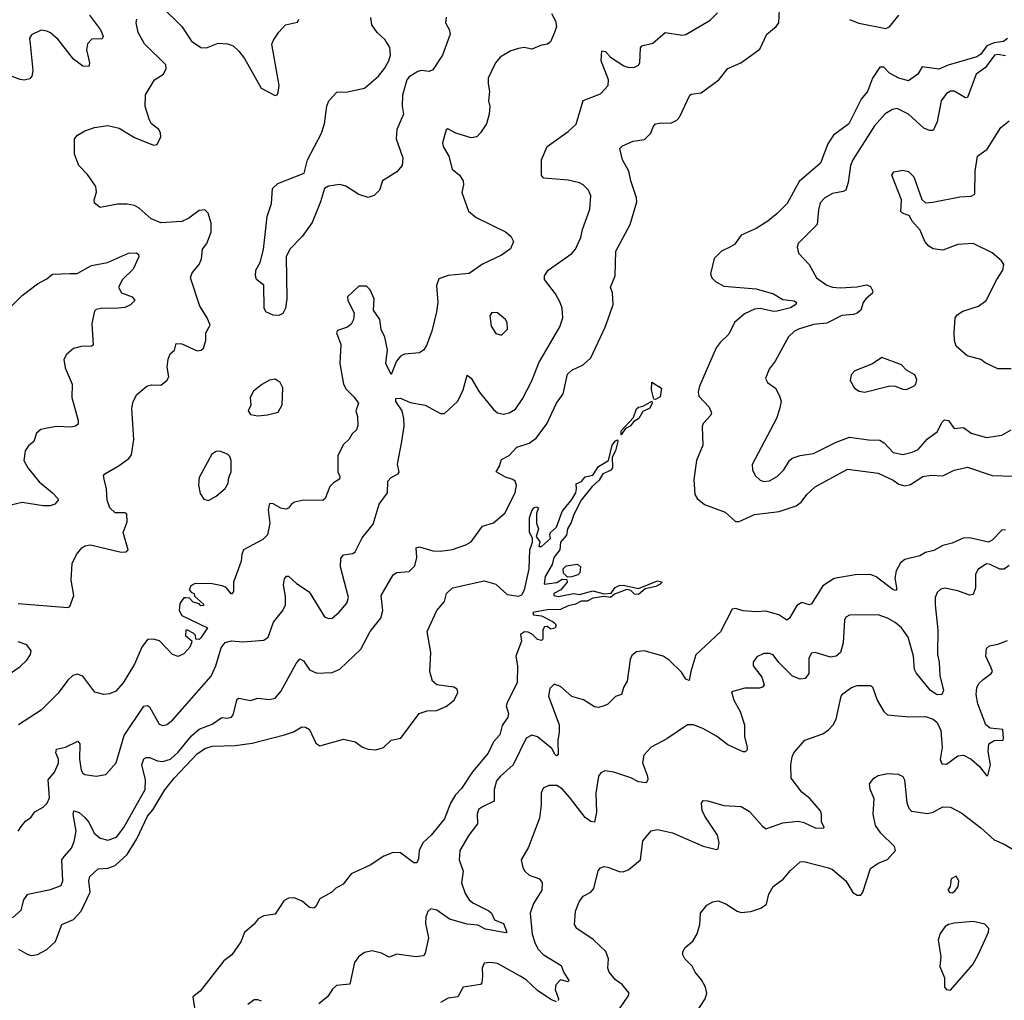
# Model space of a CAD drawing. Extents: x 2056909 to 2160450, y 827444 to 1016825.
# Tile 127 of 256: x 2114922 to 2120099, y 860257 to 865412. Entities that reach past the tile are written whole.
import ezdxf

# ---------------------------------------------------------------- set-up
doc = ezdxf.new("R2010")
doc.units = 0

msp = doc.modelspace()

# ---------------------------------------------------------------- linework, layer by layer
at = {"layer": '0CON10XD'}
for points in [[(2114885, 860690), (2114929.2, 860730.8), (2114944.5, 860785.5), (2114965.6, 860814.4), (2115085, 860838.5), (2115139.8, 860860.2), (2115149.5, 860885), (2115143.6, 860995), (2115156.5, 861013.5), (2115195, 861055.8), (2115208.7, 861091.3), (2115218.3, 861145), (2115203.8, 861235), (2115207.5, 861252.5), (2115235, 861243.8), (2115265, 861218.2), (2115285, 861193.3), (2115314.6, 861135), (2115345, 861108.2), (2115385, 861098.7), (2115431.1, 861115), (2115470.3, 861165), (2115581.8, 861365), (2115582.9, 861415), (2115564.7, 861495), (2115574.1, 861525.9), (2115585, 861532.7), (2115605, 861532.7), (2115646.1, 861516.1), (2115675, 861511.7), (2115715.2, 861524.8), (2115755, 861560.9), (2115825, 861646.1), (2115865, 861681.6), (2115935, 861708.5), (2115985, 861743.6), (2116015, 861740.4), (2116035.7, 861745), (2116045, 861756.7), (2116065, 861840), (2116075, 861845.7), (2116135, 861833.5), (2116175, 861844.4), (2116235, 861837.9), (2116265, 861845.4), (2116295, 861880), (2116375, 862028), (2116395, 862052), (2116415, 862042), (2116445, 861994.3), (2116485, 861976.9), (2116565, 861980), (2116605, 861996.7), (2116715, 862102.2), (2116765, 862195.7), (2116821.1, 862265), (2116831.5, 862305), (2116822.2, 862385), (2116885, 862494), (2116904.5, 862505.5), (2116969.6, 862510.4), (2116999.3, 862540.7), (2117010.5, 862585), (2117005.8, 862635), (2117025, 862640.9), (2117095, 862619.6), (2117133.1, 862616.9), (2117197.3, 862627.3), (2117268.3, 862651.7), (2117295, 862666.9), (2117355, 862748.8), (2117412.7, 862767.3), (2117472.3, 862817.7), (2117527.8, 862925), (2117534.4, 862964.4), (2117526.7, 862985), (2117515, 862994.4), (2117476.1, 863006.1), (2117427.5, 863035), (2117445, 863064), (2117455, 863100), (2117495, 863120.6), (2117536.2, 863163.8), (2117600, 863185), (2117638, 863212), (2117692.8, 863287.2), (2117743.6, 863396.4), (2117778.9, 863445), (2117802.6, 863547.4), (2117825, 863570), (2117885, 863597.1), (2117925, 863633.8), (2118000.8, 863795), (2118025.6, 863864.4), (2118042.5, 863915), (2118038, 863975), (2118028.8, 864005), (2118052.9, 864065), (2118055.5, 864195), (2118132, 864335), (2118166.7, 864455), (2118165.6, 864475), (2118134.7, 864564.7), (2118124.6, 864615), (2118091.2, 864675), (2118077.5, 864735), (2118091.7, 864748.3), (2118146.8, 864773.2), (2118207.5, 864782.5), (2118240, 864815), (2118252.1, 864847.9), (2118265, 864863.8), (2118295, 864870), (2118345, 864867.5), (2118377.4, 864882.6), (2118390.8, 864899.2), (2118445, 865014), (2118455, 865020.8), (2118505, 865026.9), (2118598.5, 865095), (2118645, 865154.4), (2118714.2, 865185), (2118813.7, 865256.3), (2118849.4, 865335), (2118899.2, 865375), (2118912.9, 865395), (2118916, 865465)], [(2115668.8, 865478.8), (2115775, 865375.8), (2115825, 865298.6), (2115874.6, 865264.6), (2115905, 865263.1), (2115965, 865288.6), (2116015, 865284.5), (2116045, 865273.5), (2116075, 865246.7), (2116105, 865206.9), (2116191.4, 865051.4), (2116265, 865013.8), (2116275, 865016.7), (2116281.7, 865028.3), (2116285.6, 865065), (2116247.7, 865282.3), (2116255.8, 865304.2), (2116285, 865346.7), (2116320, 865385), (2116382, 865398), (2116390, 865415)], [(2115290, 865435), (2115347.9, 865357.9), (2115360.9, 865325), (2115355, 865310.6), (2115301.1, 865308.9), (2115278.9, 865285), (2115273.1, 865253.1), (2115290, 865185), (2115286.2, 865165), (2115255, 865167.5), (2115205, 865203.6), (2115125, 865306.9), (2115085, 865342), (2115065, 865352), (2115035, 865356.7), (2114985, 865331.2), (2114974.2, 865315), (2114977.5, 865285), (2114990.8, 865145), (2114986, 865115), (2114975, 865101.2), (2114945.6, 865094.4), (2114925, 865097.1), (2114855, 865123.1)], [(2114915, 862342.5), (2115175, 862320.8), (2115185, 862326.7), (2115207.5, 862385), (2115192.5, 862465), (2115197.3, 862552.7), (2115220.3, 862599.7), (2115248.8, 862635), (2115265, 862646), (2115295, 862651.4), (2115455, 862613.1), (2115480, 862615), (2115492.5, 862625), (2115465.7, 862715), (2115487.2, 862772.8), (2115485, 862812.5), (2115475, 862820), (2115425, 862820), (2115396.2, 862845), (2115381.4, 862885), (2115379.2, 862945), (2115366.1, 862996.1), (2115363.3, 863015), (2115370, 863025), (2115445, 863068.6), (2115495.7, 863105), (2115510.9, 863125), (2115521.5, 863205), (2115511.7, 863368.3), (2115519.4, 863405), (2115538.6, 863441.4), (2115591.2, 863485), (2115615, 863491.5), (2115665, 863490.9), (2115696, 863515), (2115706.2, 863535), (2115698.1, 863585), (2115702.1, 863627.9), (2115713.8, 863655), (2115736.2, 863675), (2115745, 863710), (2115775, 863708), (2115855, 863671.4), (2115875.7, 863674.3), (2115888.8, 863685), (2115900, 863725), (2115900, 863765), (2115922.9, 863805), (2115907.5, 863845), (2115870, 863905), (2115820, 864055), (2115829.1, 864080.9), (2115865.4, 864124.6), (2115878.6, 864155), (2115884.2, 864205), (2115905.6, 864234.4), (2115928.1, 864295), (2115928.8, 864341.2), (2115912.9, 864395), (2115895, 864412.5), (2115865, 864408.9), (2115810.9, 864369.1), (2115775, 864350.6), (2115665, 864344.5), (2115614.2, 864365), (2115551.1, 864421.1), (2115525, 864434.4), (2115487.3, 864442.7), (2115437.3, 864442.7), (2115345, 864423.8), (2115316.4, 864446.4), (2115313.8, 864465), (2115325.7, 864504.3), (2115322.9, 864535), (2115278.3, 864598.3), (2115234, 864645), (2115211.2, 864705), (2115211.2, 864785), (2115226.7, 864805), (2115265, 864828), (2115315, 864844.3), (2115385, 864855.6), (2115445, 864840.6), (2115525, 864792.5), (2115625, 864752.5), (2115645, 864756.2), (2115664, 864795), (2115662, 864815), (2115653.8, 864835), (2115615, 864864), (2115605, 864883.3), (2115582, 864955), (2115584.2, 865015.8), (2115631.2, 865095), (2115678.8, 865125), (2115692, 865155), (2115690, 865175), (2115578.6, 865285), (2115544.4, 865345), (2115534.2, 865395), (2115538, 865415)], [(2117164, 865425), (2117161.2, 865395), (2117180.8, 865360.8), (2117185.6, 865335), (2117145.7, 865225), (2117095, 865147.5), (2117075, 865138.6), (2117035, 865144.2), (2117015, 865139.2), (2116969.5, 865110.5), (2116956.7, 865095), (2116934.3, 865015), (2116932.7, 864957.3), (2116939.2, 864915), (2116904.2, 864834.2), (2116901.9, 864785), (2116935.8, 864685), (2116932.5, 864645), (2116905, 864612), (2116830, 864565), (2116813.3, 864515), (2116785, 864486.7), (2116755, 864476.7), (2116705, 864492), (2116636.8, 864536.8), (2116605, 864545.8), (2116545, 864537.1), (2116525, 864523.8), (2116504.2, 864455), (2116459.2, 864345), (2116407.9, 864272.1), (2116342, 864205), (2116323.8, 864165), (2116327.1, 863945), (2116320, 863895), (2116305, 863866.7), (2116285, 863856.2), (2116255, 863858), (2116216.7, 863875), (2116208.1, 863895), (2116206.1, 864016.1), (2116167.5, 864045), (2116162, 864065), (2116164.3, 864095), (2116185.7, 864135), (2116204.2, 864204.2), (2116222.7, 864377.3), (2116246, 864445), (2116251.2, 864525), (2116279.3, 864550.7), (2116418.6, 864605), (2116436, 864675), (2116508.6, 864815), (2116524.4, 864865), (2116537.3, 864957.3), (2116547.1, 864985), (2116589.1, 865030.9), (2116645, 865032.5), (2116735, 865052.5), (2116807.9, 865115), (2116840.5, 865155), (2116862.5, 865195), (2116871.2, 865225), (2116868.8, 865265), (2116843.3, 865305), (2116801.2, 865345), (2116773.8, 865385), (2116767.7, 865422.3)], [(2117717.9, 865445), (2117739.4, 865405), (2117744.2, 865375), (2117734, 865345), (2117713.3, 865295), (2117697.7, 865282.3), (2117665, 865277.1), (2117615, 865257.1), (2117575, 865265.6), (2117545, 865260.5), (2117505, 865247.8), (2117447.5, 865215), (2117424.6, 865185.4), (2117386, 865105), (2117384.3, 865075), (2117392, 865035), (2117386.2, 864985), (2117393.8, 864955), (2117391.2, 864915), (2117376, 864865), (2117345, 864816.7), (2117325, 864796.2), (2117295, 864791.4), (2117215, 864815.6), (2117172.5, 864837.5), (2117165, 864833.3), (2117144.5, 864765), (2117148.8, 864745), (2117179.1, 864695), (2117196.2, 864626.2), (2117234.2, 864595), (2117254, 864565), (2117255.9, 864544.1), (2117246.4, 864503.6), (2117282, 864405), (2117322.4, 864372.4), (2117475.7, 864295.7), (2117503.9, 864273.9), (2117518.8, 864245), (2117502.3, 864207.7)], [(2117615, 863512.5), (2117652.3, 863607.8), (2117762.4, 863797.6), (2117777.1, 863845), (2117774.3, 863895), (2117764.4, 863925), (2117739.8, 863969.8), (2117681.2, 864045), (2117682, 864065), (2117701.4, 864095), (2117825, 864182.9), (2117845, 864206), (2117872.8, 864267.2), (2117881.1, 864308.9), (2117920, 864415), (2117924.2, 864485), (2117912.5, 864515), (2117885, 864544.2), (2117865, 864554.3), (2117805, 864567.5), (2117678.3, 864578.3), (2117665, 864592.5), (2117665.9, 864675), (2117695, 864745.3), (2117805, 864823.2), (2117847, 864863), (2117885, 864987.1), (2117975, 865022.5), (2118015.7, 865065), (2118017.5, 865095), (2117978.9, 865195), (2117982.4, 865247.6), (2118002, 865245), (2118027.8, 865215), (2118098.5, 865168.5), (2118125, 865159.5), (2118155, 865162.2), (2118175, 865172.5), (2118181.9, 865185), (2118186.1, 865263.9), (2118192.5, 865275), (2118251.2, 865288.8), (2118316, 865344), (2118405, 865329.4), (2118425, 865333.1), (2118551.7, 865408.3), (2118591.7, 865448.3)], [(2119285, 865412.5), (2119333.2, 865393.2), (2119475, 865364.5), (2119495, 865374.6), (2119544.1, 865435)], [(2120115, 865313.3), (2120095, 865297.5), (2120045, 865290), (2120006.4, 865273.6), (2119975, 865231.2), (2119955, 865216.2), (2119803, 865173), (2119755, 865151.2), (2119666.1, 865163.9), (2119643.3, 865125), (2119595, 865090), (2119545, 865104.4), (2119495, 865131.1), (2119465, 865161.4), (2119445, 865162.9), (2119405, 865104.4), (2119378.9, 865035), (2119346.8, 864993.2), (2119281.3, 864865), (2119201.4, 864805), (2119171.1, 864758.9), (2119132.2, 864657.8), (2119019.5, 864560.5), (2118956.7, 864445), (2118905, 864392.3), (2118855, 864352.2), (2118795, 864313.3), (2118715, 864279.5), (2118680.6, 864229.4), (2118656, 864215), (2118611.2, 864195), (2118573.2, 864156.8), (2118554.3, 864075), (2118560.8, 864055), (2118580, 864035), (2118625, 864010), (2118795, 863996.7), (2118885, 863970.9), (2118935, 863940.4), (2118993.8, 863933.8), (2119006.4, 863925), (2119002.5, 863915), (2118975, 863897.3), (2118905, 863878.8), (2118885, 863877.4), (2118815, 863894.2), (2118785, 863890.3), (2118732.2, 863865), (2118680.7, 863819.3), (2118650.9, 863759.1), (2118605, 863715.5), (2118584, 863686), (2118495.4, 863485), (2118488.5, 863455), (2118492, 863432), (2118546.9, 863375), (2118558.9, 863345), (2118555, 863332), (2118515, 863288.8), (2118509.4, 863270.6), (2118514.2, 863175), (2118479.6, 863095), (2118466.5, 862995), (2118471.4, 862915), (2118484, 862895), (2118523, 862863), (2118631.9, 862821.9), (2118685, 862774.2), (2118705, 862774.3), (2118785, 862810.9), (2118915, 862825.4), (2119005, 862855.4), (2119031.2, 862875), (2119060.9, 862915), (2119103.8, 862956.2), (2119275, 863048.5), (2119435, 863028.2), (2119515, 862990.7), (2119545, 862970.4), (2119575, 862961.9), (2119605, 862968.7), (2119670.6, 863009.4), (2119715, 863017.3), (2119775, 863013.6), (2119835, 863043.5), (2119905, 863058.9), (2120034, 863016), (2120147.7, 863012.3)], [(2120105, 865222.5), (2120065, 865228.4), (2120047.5, 865225), (2119999.3, 865160.7), (2119950.6, 865125), (2119905, 865002.5), (2119895, 865000), (2119835, 865036.2), (2119815, 865035.4), (2119795, 865024.4), (2119766.8, 864985), (2119745.5, 864875), (2119725, 864828.8), (2119705, 864829.4), (2119675, 864841.8), (2119595.8, 864915.8), (2119535, 864945.6), (2119510.2, 864939.8), (2119472.4, 864917.6), (2119416.2, 864853.8), (2119301.8, 864675), (2119290, 864645), (2119277.9, 864555), (2119265, 864516.2), (2119251.9, 864508.1), (2119195, 864497.5), (2119155.8, 864475), (2119130.9, 864449.1), (2119121.4, 864411.4), (2119114.3, 864335), (2119015.8, 864235), (2119009.2, 864215), (2119016, 864185), (2119072.9, 864125), (2119112, 864055), (2119165, 864016.7), (2119195.4, 864005.4), (2119235, 864001.2), (2119322.9, 864007.1), (2119375, 864017.5), (2119395, 864008.8), (2119408, 863985), (2119405.5, 863974.5), (2119370, 863945), (2119355.8, 863925), (2119344.4, 863885), (2119325, 863869.6), (2119305, 863862.3), (2119245, 863857.3), (2119165, 863815.6), (2119095, 863809.1), (2119016.7, 863785), (2118995.5, 863774.5), (2118964, 863745), (2118893.2, 863616.8), (2118862.5, 863575), (2118843.8, 863525), (2118853.3, 863505), (2118895.8, 863475), (2118917.5, 863435), (2118925.6, 863405), (2118916.6, 863363.4), (2118900.6, 863315), (2118773.9, 863073.9), (2118774, 863045), (2118788, 863015), (2118815, 862990.8), (2118835, 862984.3), (2118865, 862988.1), (2118905, 863009.4), (2118939.4, 863045), (2118970, 863095), (2118983.6, 863106.4), (2119025, 863121.4), (2119095, 863130.5), (2119215, 863190.5), (2119285, 863217.5), (2119385, 863202.5), (2119445, 863200.6), (2119467.4, 863187.4), (2119515, 863135.6), (2119565, 863126.5), (2119615, 863137.5), (2119645, 863152.9), (2119695, 863208.6), (2119745, 863245.8), (2119771.8, 863295), (2119785, 863307.8), (2119804.5, 863304.5), (2119835, 863262.5), (2119885, 863268.1), (2119925, 863238.5), (2120005, 863214.5), (2120085, 863227.5), (2120135, 863255.7)], [(2120135, 863575.8), (2120065, 863577.1), (2119998.3, 863608.3), (2119975, 863625.8), (2119903.3, 863645), (2119845.8, 863695.8), (2119837.5, 863725), (2119835.8, 863765.8), (2119840, 863845), (2119850.5, 863859.5), (2119880.3, 863879.7), (2119963.3, 863905), (2120003.8, 863935), (2120058.8, 864045), (2120091.2, 864095), (2120096.7, 864125), (2120083.9, 864143.9), (2120035, 864186), (2119935.6, 864235.6), (2119855, 864230), (2119775, 864200), (2119725, 864207.5), (2119701.1, 864221.1), (2119681.2, 864245), (2119656, 864305), (2119613.3, 864355), (2119600, 864380), (2119563.9, 864393.9), (2119553.9, 864403.9), (2119558.8, 864465), (2119507.5, 864595), (2119518.3, 864611.7), (2119565, 864620), (2119595, 864613.3), (2119623.3, 864585), (2119665.8, 864465.8), (2119685, 864448.8), (2119722.7, 864452.7), (2119865, 864479.6), (2119925, 864483.8), (2119944.2, 864495), (2119945.6, 864615), (2119958, 864695), (2120008.7, 864731.3), (2120080, 864845), (2120125, 864880)], [(2117502.3, 864207.7), (2117455.7, 864174.3), (2117355, 864126.2), (2117285, 864076.7), (2117175, 864066.7), (2117125, 864050), (2117114, 864015), (2117120.6, 863925), (2117113.1, 863875), (2117088.9, 863775), (2117060.3, 863699.7), (2117045, 863673.8), (2117025, 863660), (2116945, 863653.3), (2116925, 863642.5), (2116903.3, 863616.7), (2116875, 863546.2), (2116846.6, 863605), (2116856.2, 863676.2), (2116842.2, 863742.2), (2116822.9, 863782.9), (2116815.6, 863835), (2116782.2, 863885), (2116785.5, 863945), (2116765, 863991.4), (2116745, 864010), (2116705, 864010), (2116645.6, 863955), (2116646.9, 863935), (2116681.4, 863871.4), (2116677.9, 863835), (2116665, 863810.5), (2116645, 863794.6), (2116592.8, 863777.2), (2116587.8, 863765), (2116611.4, 863705), (2116604.8, 863605), (2116624.8, 863495), (2116639.2, 863469.2), (2116679.4, 863429.4), (2116704.2, 863395), (2116688.6, 863355), (2116698.6, 863325), (2116700.5, 863279.5), (2116693.8, 863255), (2116670, 863235), (2116654.1, 863205.9), (2116625, 863178), (2116595, 863121.2), (2116594.3, 863035), (2116605, 863010), (2116603.9, 862996.1), (2116572.5, 862977.5), (2116552.7, 862957.3), (2116528.8, 862895), (2116515.8, 862884.2), (2116415, 862885.6), (2116367.5, 862875), (2116351.2, 862865), (2116335, 862843.3), (2116321.7, 862838.3), (2116295, 862844.3), (2116255, 862865.7), (2116235, 862868), (2116229.1, 862835), (2116237.3, 862765), (2116225, 862704), (2116200.8, 862679.2), (2116098.8, 862625), (2116089.7, 862599.7), (2116086.9, 862565), (2116045.7, 862455), (2116047.1, 862405), (2116035, 862391.2), (2116007.1, 862427.1), (2115986.2, 862436.2), (2115935, 862445.6), (2115845, 862446.9), (2115821.2, 862435), (2115812.5, 862415), (2115825, 862400), (2115840, 862395), (2115841.7, 862381.7), (2115888.3, 862338.3), (2115888.3, 862331.7), (2115875, 862330), (2115865, 862340), (2115835, 862350), (2115815, 862370), (2115795, 862372.5), (2115785, 862372.5), (2115765, 862343.3), (2115760, 862305), (2115775, 862280), (2115910, 862215), (2115875, 862162.9), (2115865, 862153.5), (2115847.5, 862155), (2115846, 862176), (2115837.5, 862185), (2115805, 862203.3), (2115795, 862202.5), (2115793.1, 862175), (2115826.4, 862146.4), (2115826, 862135), (2115816.3, 862113.7), (2115785, 862078), (2115755, 862064), (2115725, 862073.8), (2115656.4, 862146.4), (2115625, 862155.7), (2115595, 862152.9), (2115565, 862113.8), (2115526.7, 862023.3), (2115465.6, 861925), (2115427.4, 861882.6), (2115395, 861867.5), (2115365, 861864.2), (2115316.6, 861876.6), (2115255, 861961.4), (2115225, 861971.9), (2115202, 861965), (2115175, 861940), (2115125, 861872), (2115035, 861781.2), (2114915.7, 861704.3)], [(2114872.2, 863897.8), (2114935, 863961.5), (2115015, 864023.8), (2115065, 864049.6), (2115095.4, 864074.6), (2115186.6, 864076.6), (2115225, 864077.5), (2115299.8, 864120.2), (2115383.3, 864135), (2115495, 864184.2), (2115535.8, 864185.8), (2115547.1, 864177.1), (2115548, 864165), (2115519.1, 864100.9), (2115463.5, 864045), (2115442.2, 864005), (2115458, 863975), (2115513.3, 863955), (2115527.5, 863935), (2115505, 863912.9), (2115475, 863898.5), (2115425, 863892.9), (2115355, 863895.6), (2115325, 863888.6), (2115315, 863880), (2115301.4, 863815), (2115308.8, 863701.2), (2115300, 863695), (2115245, 863693.6), (2115205, 863683.3), (2115167.6, 863652.4), (2115154.2, 863625), (2115161.7, 863581.7), (2115198, 863495), (2115195.7, 863425), (2115230, 863305), (2115228.8, 863285), (2115215.8, 863274.2), (2115195, 863270), (2115115, 863273.1), (2115067.5, 863265), (2115033.2, 863256.8), (2115011.2, 863238.8), (2114996.2, 863195), (2114968.8, 863171.2), (2114951.2, 863145), (2114944, 863095), (2114964.2, 863055), (2115025, 862981.4), (2115094.4, 862925), (2115122, 862895), (2115123.8, 862885), (2115106.2, 862865), (2115083.2, 862856.8), (2115045, 862856.7), (2114935, 862874.4), (2114875, 862860)], [(2117455, 863753.8), (2117486.2, 863785), (2117485, 863820), (2117475.9, 863835.9), (2117435, 863870), (2117405, 863872.5), (2117393.3, 863855), (2117401.2, 863801.2), (2117425, 863762.5), (2117455, 863753.8)], [(2119365, 863454.3), (2119497.3, 863487.3), (2119525, 863485.8), (2119565, 863469.2), (2119585, 863468), (2119625, 863486.7), (2119633.3, 863495), (2119639.3, 863519.3), (2119627.5, 863545), (2119585, 863570), (2119557.6, 863597.6), (2119455, 863636), (2119405, 863602.9), (2119312.5, 863565), (2119293.8, 863545), (2119288.8, 863515), (2119311.2, 863475), (2119335, 863458.8), (2119365, 863454.3)], [(2114913.5, 861145), (2114929.5, 861170.5), (2114952.2, 861197.8), (2114981.5, 861218.5), (2115002, 861248), (2115045, 861272), (2115067, 861293), (2115078.2, 861321.8), (2115071.8, 861415), (2115105, 861455.6), (2115126.2, 861503.8), (2115125.8, 861525), (2115112.4, 861557.6), (2115115, 861577.3), (2115162.7, 861587.3), (2115228.2, 861618.2), (2115238.5, 861605), (2115236.7, 861525), (2115246.2, 861466.2), (2115255, 861450), (2115265, 861442.9), (2115325, 861434.2), (2115375, 861443.8), (2115429.2, 861505), (2115470.9, 861649.2), (2115575, 861802.9), (2115595, 861807.1), (2115605, 861799.2), (2115655, 861708), (2115675, 861700.8), (2115695, 861705.8), (2115725, 861729.2), (2115928.8, 861961.2), (2115953.8, 862015), (2115981.3, 862108.7), (2116002.4, 862137.6), (2116035, 862145.7), (2116095, 862140.6), (2116205, 862150), (2116228, 862165), (2116256.9, 862245), (2116305, 862305.8), (2116319.2, 862335), (2116320.2, 862380.2), (2116308.7, 862441.3), (2116315, 862472.5), (2116325, 862486.2), (2116335, 862486), (2116377, 862447), (2116444.5, 862404.5), (2116525, 862272), (2116545, 862264), (2116565, 862266), (2116602.6, 862297.4), (2116642.9, 862345), (2116651.1, 862375), (2116608.5, 862535), (2116610.4, 862579.6), (2116625, 862599.2), (2116674.3, 862605.7), (2116686.6, 862613.4), (2116722.3, 862687.7), (2116781.2, 862758.8), (2116812.7, 862865), (2116855.6, 862925), (2116857.5, 862985), (2116875, 863004.3), (2116912.5, 863025), (2116916.4, 863033.6), (2116908.8, 863075), (2116931.8, 863195), (2116942.9, 863275), (2116942.2, 863315), (2116933.8, 863355), (2116899.6, 863405), (2116900.5, 863419.5), (2116925, 863422.9), (2116975, 863398.5), (2117053.3, 863385), (2117135, 863341.2), (2117155, 863341.2), (2117225, 863406.2), (2117253.3, 863465), (2117275, 863543.8), (2117295, 863527.5), (2117338.1, 863455), (2117412.6, 863362.6), (2117435, 863345.7), (2117465, 863337.1), (2117495, 863345.8), (2117528, 863365), (2117565, 863418), (2117615, 863512.5)], [(2116175, 863328.8), (2116225, 863334), (2116280.7, 863349.3), (2116303, 863387), (2116306.4, 863476.4), (2116292.5, 863505), (2116265, 863522.5), (2116235, 863516.7), (2116195, 863493.8), (2116151.7, 863458.3), (2116133.3, 863425), (2116136.7, 863385), (2116123.8, 863355), (2116135, 863336.7), (2116175, 863328.8)], [(2118265, 863414.2), (2118257, 863417), (2118244.4, 863465.6), (2118245, 863506.7), (2118296.9, 863475), (2118290.2, 863429.8), (2118265, 863414.2)], [(2118085, 863230), (2118085, 863250), (2118149.2, 863320.8), (2118165, 863365.7), (2118175, 863374.4), (2118200.9, 863379.1), (2118246.2, 863406.2), (2118247.5, 863395), (2118235, 863369.2), (2118197.8, 863352.2), (2118177.5, 863315), (2118150.5, 863299.5), (2118132, 863275), (2118107.5, 863262.5), (2118085, 863230)], [(2115065.5, 860524.5), (2115110.8, 860565), (2115144.2, 860655), (2115205, 860680.9), (2115245, 860725.4), (2115293.1, 860825), (2115285.5, 860885), (2115291.7, 860908.3), (2115335, 860947.5), (2115385, 860951.2), (2115425, 860966), (2115487.5, 861022.5), (2115537.9, 861105), (2115595, 861224.5), (2115622.5, 861257.5), (2115685, 861362.9), (2115734.6, 861425), (2115855, 861552.8), (2115895, 861580.7), (2115935, 861593.4), (2116055, 861595.9), (2116145, 861608.2), (2116315, 861651.4), (2116361.7, 861668.3), (2116405, 861693.8), (2116425, 861692.5), (2116445, 861680), (2116478.3, 861608.3), (2116500, 861595), (2116625, 861629.4), (2116685.7, 861615.7), (2116725, 861587.1), (2116755, 861576.7), (2116795, 861573.6), (2116834.6, 861585.4), (2116875, 861624), (2116925.7, 861634.3), (2117022.9, 861765), (2117065, 861778.4), (2117115, 861780.3), (2117166.7, 861803.3), (2117206.1, 861835), (2117225.9, 861875), (2117221.9, 861891.9), (2117205, 861902.5), (2117115, 861914.6), (2117092.1, 861935), (2117078.2, 861985), (2117083.6, 862085), (2117064.6, 862195.4), (2117115, 862306.2), (2117156.1, 862353.9), (2117166.7, 862395), (2117197.5, 862425), (2117365, 862462), (2117426.2, 862445), (2117485, 862390), (2117545, 862380.8), (2117562.5, 862387.5), (2117575.9, 862414.1), (2117601.1, 862525), (2117604.4, 862625.6), (2117617.5, 862665), (2117617.5, 862685), (2117601.7, 862718.3), (2117602.6, 862792.6), (2117615, 862830), (2117625, 862846.2), (2117635, 862850), (2117650, 862845), (2117640, 862815), (2117640, 862765), (2117650, 862735), (2117637.5, 862695), (2117657, 862667), (2117651.7, 862641.7), (2117665, 862642.5), (2117713.3, 862685), (2117708.8, 862705), (2117712.5, 862715), (2117745, 862744), (2117773.5, 862826.5), (2117825, 862890), (2117846.7, 862925), (2117849.4, 862945), (2117848.3, 862971.7), (2117876.4, 862983.6), (2117895, 863009.2), (2117935, 863017.8), (2117965, 863062.5), (2118017.5, 863095), (2118036.7, 863175), (2118055, 863197.5), (2118065, 863202.5), (2118067.1, 863195), (2118055.4, 863145), (2118037.8, 863112.2), (2118039.6, 863055), (2118028.2, 863041.8), (2117988.2, 863025), (2117969.3, 862990.7), (2117932, 862958), (2117874.7, 862885.3), (2117835, 862811.2), (2117821.8, 862768.2), (2117803.1, 862735), (2117797.5, 862702.5), (2117766, 862665), (2117762, 862625), (2117730.8, 862585), (2117721.7, 862548.3), (2117684, 862485), (2117680, 862445), (2117747, 862453), (2117775, 862470), (2117798.3, 862468.3), (2117800, 862455), (2117766.4, 862413.6), (2117730, 862395), (2117730, 862385), (2117755, 862378.8), (2117834.3, 862395.7), (2117865, 862389.4), (2117935, 862408.5), (2117994.3, 862394.3), (2118032.4, 862397.6), (2118052.5, 862427.5), (2118073.5, 862436.5), (2118095, 862438.9), (2118175, 862420.6), (2118275, 862461.4), (2118300, 862455), (2118290, 862445), (2118267.4, 862432.6), (2118211.1, 862418.9), (2118175, 862389.5), (2118155, 862391.1), (2118135, 862410.8), (2118115, 862416), (2118048.9, 862391.1), (2118027.5, 862375), (2117995, 862379.2), (2117935, 862370.8), (2117905, 862355.4), (2117874.5, 862355.5), (2117845, 862338.5), (2117805, 862330.6), (2117765, 862310.6), (2117695, 862310), (2117620, 862295), (2117623.9, 862283.9), (2117665, 862277.5), (2117726.1, 862246.1), (2117738, 862238), (2117742.5, 862225), (2117735, 862212.5), (2117715, 862207.5), (2117695, 862222.5), (2117680.7, 862219.3), (2117672.5, 862205), (2117672.5, 862155), (2117665, 862147.5), (2117645, 862152.5), (2117619.1, 862179.1), (2117595, 862192), (2117576.7, 862193.3), (2117555, 862180), (2117560, 862145), (2117531.2, 862065), (2117539.2, 862015), (2117537.5, 861925), (2117487.5, 861825), (2117480, 861805), (2117492, 861765), (2117489.2, 861745), (2117459.1, 861700.9), (2117447.3, 861652.7), (2117413.8, 861616.2), (2117384.5, 861555), (2117302.9, 861457.1), (2117245, 861370), (2117213, 861337), (2117187.5, 861292.5), (2117155, 861211.4), (2117085, 861125.6), (2117041.2, 861085), (2117022.9, 861045), (2117019.3, 861000.7), (2117010.5, 860979.5), (2116995, 860980), (2116925, 861031.4), (2116885, 861032.9), (2116836, 861015), (2116765, 860967.1), (2116665, 860921.2), (2116622.4, 860867.6), (2116585, 860846), (2116563.3, 860825), (2116500.3, 860789.7), (2116479.4, 860750.6), (2116468.1, 860741.9), (2116445, 860744), (2116407.6, 860777.6), (2116365.8, 860795.8), (2116335.9, 860794.1), (2116310.5, 860779.5), (2116265, 860710), (2116205, 860701.2), (2116176.7, 860685), (2116155, 860656.7), (2116105, 860612.5), (2116085.7, 860564.3), (2116036.7, 860495), (2115995, 860463.3), (2115871.2, 860305), (2115832.5, 860275), (2115842.9, 860202.9)], [(2115915, 862883.3), (2115955, 862906.7), (2116002.3, 862947.7), (2116018.8, 862975), (2116022, 863005), (2116034, 863035), (2116033.8, 863095), (2116026.7, 863115), (2116015, 863127.5), (2115975, 863143.3), (2115955, 863142), (2115933.2, 863126.8), (2115865.7, 863005), (2115862.5, 862965), (2115870.5, 862920.5), (2115890.7, 862890.7), (2115915, 862883.3)], [(2120105, 862729.7), (2120085, 862728.8), (2120035.7, 862675), (2120015, 862665.6), (2119915, 862687.5), (2119883.2, 862686.8), (2119825, 862660), (2119775, 862647.5), (2119728.9, 862621.1), (2119685, 862610), (2119655, 862592.5), (2119575, 862574.4), (2119553.1, 862556.9), (2119530.6, 862515), (2119522.9, 862475), (2119533.3, 862416.7), (2119529.2, 862410.8), (2119515, 862414.4), (2119425, 862482.2), (2119395, 862495.5), (2119315, 862493.8), (2119205, 862474), (2119144, 862436), (2119085, 862340), (2119075, 862335.7), (2119035, 862347.1), (2119008.3, 862331.7), (2118969.1, 862265), (2118955, 862254.3), (2118913.9, 862283.9), (2118845, 862303), (2118795, 862299.4), (2118725, 862304), (2118685, 862316.2), (2118667.8, 862312.2), (2118606.1, 862193.9), (2118477.7, 862072.3), (2118450.4, 861985), (2118442.5, 861937.5), (2118425, 861944), (2118400.9, 861980.9), (2118336.2, 862045), (2118305, 862065.7), (2118205, 862094), (2118165, 862088.8), (2118141.2, 862068.8), (2118131.2, 862048.8), (2118116, 861935), (2118098.8, 861905), (2118086.2, 861865), (2118055, 861853.8), (2118015, 861813.8), (2117995, 861804), (2117965, 861796.7), (2117945, 861798.8), (2117885.5, 861835.5), (2117825, 861852.9), (2117765, 861906), (2117732.3, 861917.7)], [(2120125, 862542.9), (2120097.2, 862522.8), (2120075, 862522.3), (2120025, 862547.6), (2120005, 862550.8), (2119959.1, 862520.9), (2119946.5, 862495), (2119947.1, 862425), (2119935, 862390), (2119915, 862387.1), (2119855, 862409.1), (2119786.8, 862423.2), (2119765, 862418.6), (2119745, 862401.2), (2119735.6, 862375), (2119734.5, 862335.5), (2119750, 862205), (2119746.7, 862075), (2119755.8, 862035), (2119759.6, 861965), (2119779.3, 861885), (2119769.5, 861865), (2119745, 861863.2), (2119711.5, 861885), (2119635, 861978.1), (2119626.9, 861995), (2119621.7, 862065), (2119593.5, 862165), (2119558.5, 862215), (2119525, 862242.2), (2119485, 862265.3), (2119435, 862282.7), (2119285, 862280.8), (2119265, 862270), (2119258.1, 862255), (2119251.5, 862135), (2119236.7, 862085), (2119213.9, 862066.1), (2119185, 862060.4), (2119105, 862084.4), (2119085, 862081.4), (2119070.4, 862055), (2119070.5, 861975), (2119051.7, 861948.3), (2119025, 861944.4), (2118985, 861961.1), (2118913, 862033), (2118882.7, 862072.7), (2118865, 862079.2), (2118835, 862079.2), (2118797.3, 862062.7), (2118778, 862035), (2118778, 862015), (2118824, 861955), (2118835.8, 861914.2), (2118827, 861903), (2118811.7, 861898.3), (2118735, 861897.5), (2118665, 861877.5), (2118676, 861835), (2118710.6, 861775), (2118732.5, 861705), (2118733.3, 861643.3), (2118747.5, 861585), (2118746.9, 861573.1), (2118737, 861563), (2118725, 861562.5), (2118645, 861600), (2118585, 861645.6), (2118513.8, 861685), (2118465, 861705.6), (2118432.5, 861705), (2118325, 861630.8), (2118242.4, 861587.6), (2118203.8, 861545), (2118195.8, 861505), (2118222.7, 861435), (2118224.5, 861415), (2118215, 861400), (2118175, 861404.6), (2118135, 861425.4), (2118045, 861456.5), (2117997.7, 861462.3), (2117977.3, 861452.7), (2117965.8, 861434.2), (2117951.5, 861345), (2117954.5, 861245), (2117945, 861192.5), (2117925, 861196), (2117895, 861218.5), (2117812.9, 861325), (2117775, 861368.6), (2117746.7, 861385), (2117703.7, 861386.3), (2117675, 861371.2), (2117664.4, 861345), (2117664.5, 861285), (2117655.4, 861215), (2117597.8, 861062.2), (2117558.8, 860995), (2117566.7, 860955), (2117578.8, 860935), (2117601.2, 860915), (2117655, 860895.8), (2117669.2, 860875), (2117667.1, 860835), (2117623.5, 860765), (2117606.5, 860715), (2117617.1, 860605), (2117632.9, 860555), (2117648.8, 860525), (2117675, 860496.9), (2117769.5, 860439.5), (2117783.2, 860403.2), (2117809.2, 860360.8), (2117805, 860354.3), (2117765, 860364.2), (2117741.5, 860338.5), (2117737, 860313), (2117754.2, 860265), (2117753.8, 860255)], [(2117801.7, 862481.7), (2117781.7, 862501.7), (2117780, 862525), (2117795, 862540), (2117855, 862550), (2117870, 862535), (2117867, 862503), (2117857, 862493), (2117825, 862482.5), (2117801.7, 862481.7)], [(2114862.3, 861967.7), (2114925, 862010.8), (2114960, 862045), (2114979.2, 862075), (2114983, 862093), (2114960, 862125), (2114915, 862141.2)], [(2120029.4, 862005), (2120002, 862065), (2120004.2, 862105.8), (2120020.5, 862119.5), (2120065, 862128), (2120115, 862148.8)], [(2118062.5, 860195), (2118120.9, 860279.1), (2118125.8, 860295), (2118089.8, 860339.8), (2118055, 860363.8), (2118021.2, 860405), (2118014, 860425), (2118018, 860475), (2118003, 860513), (2117936.4, 860576.4), (2117852, 860635), (2117838.6, 860655), (2117844.4, 860725), (2117863.3, 860775), (2117885.4, 860804.6), (2117924.2, 860825), (2117940.6, 860845), (2117963, 860937), (2117975, 860953.8), (2117995, 860959.2), (2118014.1, 860955.9), (2118073.8, 860933.8), (2118095, 860932.3), (2118125, 860943.6), (2118186.9, 860995), (2118197.5, 861095), (2118241.9, 861148.1), (2118275.8, 861154.2), (2118355, 861137.5), (2118515, 861066.7), (2118585, 861048.8), (2118595, 861052.5), (2118600, 861085), (2118590, 861125), (2118524.2, 861225), (2118510.8, 861255), (2118506.4, 861293.6), (2118515, 861306.7), (2118540, 861305), (2118625, 861280.8), (2118715, 861275.8), (2118759.4, 861249.4), (2118825, 861173.8), (2118845, 861158.8), (2118935, 861189.5), (2119015, 861198.2), (2119045, 861191.1), (2119105, 861162.7), (2119148.2, 861161.8), (2119152, 861165), (2119136.9, 861195), (2119138.2, 861235), (2119132, 861252), (2119076.9, 861316.9), (2119035, 861351.4), (2118978.8, 861425), (2118976, 861495), (2118983, 861537), (2118992.6, 861557.4), (2119050, 861625), (2119145, 861656.7), (2119175, 861677.8), (2119198.9, 861705), (2119215.5, 861735), (2119241.4, 861855), (2119250.9, 861869.1), (2119295, 861900.6), (2119325, 861911.9), (2119395, 861912), (2119406.2, 861905), (2119430, 861835), (2119465.4, 861775.4), (2119485, 861757.1), (2119597, 861747), (2119685, 861748.5), (2119725, 861734.5), (2119745, 861717.5), (2119765.3, 861675), (2119772.4, 861585), (2119762.2, 861522.2), (2119769.5, 861499.5), (2119795, 861497.9), (2119855, 861542.1), (2119885, 861546.2), (2119925, 861524.6), (2119967.9, 861485), (2120005, 861438.8), (2120011.7, 861438.3), (2120025.9, 861494.1), (2120014, 861565), (2120017.9, 861605), (2120045, 861622.2), (2120093.3, 861625), (2120094.5, 861635.5), (2120090.5, 861680.5), (2120025, 861686.6), (2120001.5, 861705), (2119958.8, 861815), (2119950.8, 861865), (2119955, 861900), (2119965, 861921.2), (2119986.8, 861943.2), (2120030, 861975), (2120035.8, 861985), (2120029.4, 862005)], [(2117732.3, 861917.7), (2117710, 861895), (2117702.9, 861855), (2117758.5, 861705), (2117759.2, 861665), (2117751.5, 861625), (2117753.6, 861546.4), (2117745, 861542.5), (2117735, 861550), (2117720.4, 861580.4), (2117645, 861641.8), (2117615, 861650), (2117585, 861635.5), (2117515.8, 861494.2), (2117449.4, 861435), (2117429.8, 861410.2), (2117417.1, 861365), (2117417.3, 861302.7), (2117355, 861274.5), (2117335, 861259.2), (2117326.7, 861235), (2117329.4, 861185), (2117283.3, 861125), (2117235.7, 861045), (2117233.3, 860995), (2117253.1, 860935), (2117245.5, 860875), (2117265, 860818), (2117285, 860785.6), (2117305, 860768.8), (2117387.8, 860727.8), (2117402.2, 860715), (2117419.1, 860679.1), (2117465, 860660), (2117483.3, 860615), (2117478.8, 860611.2), (2117370.8, 860630.8), (2117331.1, 860651.1), (2117275, 860656.6), (2117182.7, 860682.7), (2117115, 860730), (2117083, 860737), (2117067.2, 860722.8), (2117057.8, 860695), (2117055, 860660), (2117070.8, 860585), (2117053.8, 860505), (2117045, 860490), (2117005, 860484.4), (2116905, 860499.2), (2116865, 860484), (2116825, 860503.8), (2116775.9, 860515.9), (2116735, 860508), (2116704, 860485), (2116682.5, 860455), (2116658, 860342), (2116587.5, 860335), (2116566.7, 860315), (2116542.7, 860277.3), (2116495, 860238.8)], [(2118480.8, 860195), (2118526, 860265), (2118534, 860295), (2118527.1, 860325), (2118507.1, 860365), (2118472.9, 860405), (2118456.8, 860436.8), (2118418.8, 860475), (2118408.8, 860495), (2118408, 860512), (2118420, 860535), (2118461.7, 860568.3), (2118484.5, 860605.5), (2118497.5, 860655), (2118502, 860715), (2118535, 860756.7), (2118566.1, 860773.9), (2118595, 860780), (2118635, 860764.4), (2118694.6, 860724.6), (2118715, 860718.6), (2118766.6, 860723.4), (2118819.1, 860740.9), (2118847.7, 860762.3), (2118860, 860815), (2118884.2, 860855), (2118936.1, 860893.9), (2118975, 860939.2), (2119025, 860983.8), (2119045, 860985.8), (2119175, 860953.3), (2119195, 860943.5), (2119265.3, 860885.3), (2119303.1, 860823.1), (2119325, 860808.5), (2119345, 860810), (2119355.7, 860825), (2119395, 860949.2), (2119435, 860977.5), (2119485, 860996), (2119525.8, 861045), (2119522, 861065), (2119450, 861135), (2119422, 861175), (2119410, 861235), (2119413.8, 861315), (2119393.6, 861366.4), (2119390, 861395), (2119412.5, 861425), (2119435, 861438.8), (2119485, 861449.2), (2119540, 861445), (2119565, 861433.3), (2119574, 861415), (2119585.6, 861295), (2119596.7, 861266.7), (2119611.3, 861251.3), (2119695, 861239.5), (2119725, 861245.6), (2119775, 861272.9), (2119815, 861271.4), (2119875, 861240.8), (2119975, 861162.9), (2120045, 861099.4), (2120098.3, 861078.3), (2120166.7, 861036.7)], [(2119825, 860822.5), (2119839.3, 860830.7), (2119856.7, 860855), (2119860, 860885), (2119845, 860910), (2119820, 860895), (2119813.3, 860855), (2119802.5, 860835), (2119813, 860823), (2119825, 860822.5)], [(2119815, 860310), (2119933.3, 860445), (2119962, 860495), (2120016, 860615), (2120018, 860635), (2119996.3, 860656.3), (2119935, 860671.1), (2119835, 860662.5), (2119805, 860656), (2119787.5, 860645), (2119761.7, 860608.3), (2119751.2, 860575), (2119764.2, 860485), (2119758.9, 860435), (2119784, 860375), (2119783.8, 860325), (2119795, 860313.3), (2119815, 860310)], [(2114915.3, 860525.3), (2114965, 860496.7), (2114985, 860491.5), (2115015, 860497.8), (2115065.5, 860524.5)], [(2117745, 860248), (2117715, 860261.2), (2117645, 860308.2), (2117585, 860364.6), (2117554.2, 860384.2), (2117435, 860450), (2117395, 860456.2), (2117365, 860452.5), (2117354, 860425), (2117355.9, 860384.1), (2117351.7, 860348.3), (2117345, 860340), (2117253.8, 860326.2), (2117225, 860274.3), (2117175, 860267.8), (2117134, 860245)], [(2116192.7, 860252.7), (2116175, 860260), (2116155, 860259.2), (2116122.5, 860235)]]:
    msp.add_lwpolyline(points, dxfattribs=at)

doc.saveas('drawing.dxf')
